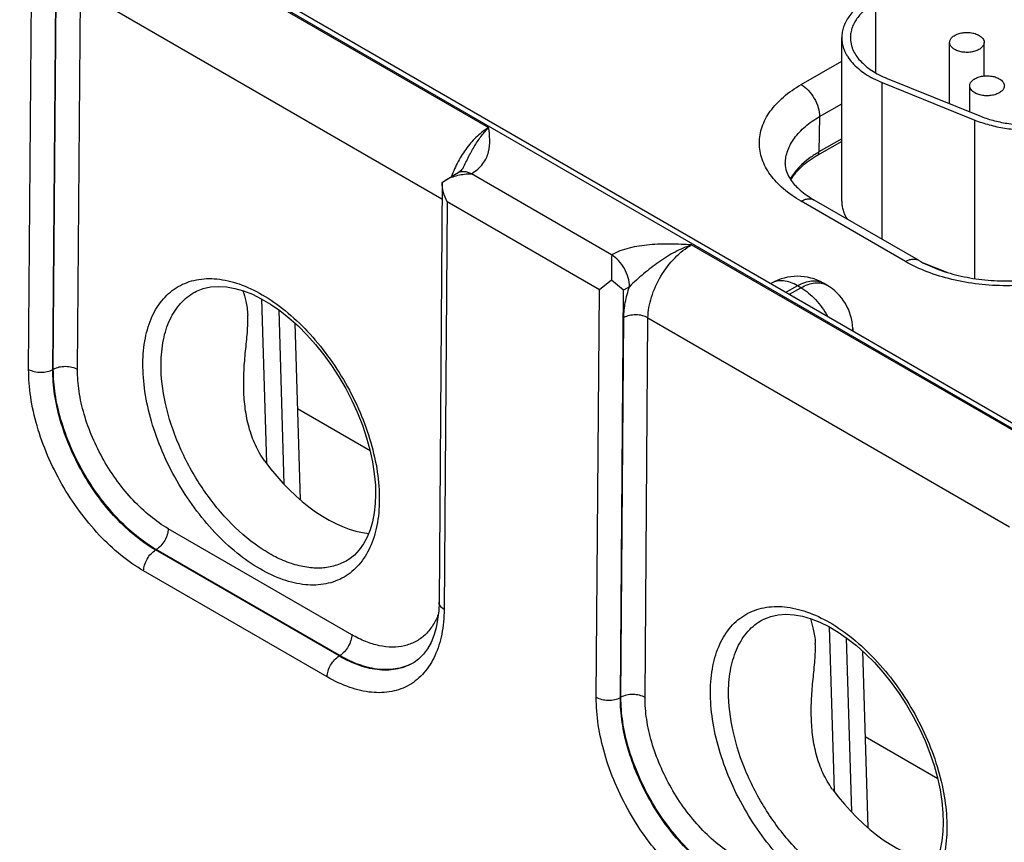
# Model space of a CAD drawing. Header units: inches. Extents: x 0 to 34, y 0 to 22.
# Tile 31 of 56: x 22.922 to 24.063, y 15.497 to 16.449. Entities that reach past the tile are written whole.
import ezdxf

# ---------------------------------------------------------------- set-up
doc = ezdxf.new("R2010")
doc.units = ezdxf.units.IN
doc.header["$LTSCALE"] = 1.87
doc.header["$MEASUREMENT"] = 0
doc.layers.get('0').update_dxf_attribs({"linetype": 'CONTINUOUS'})
doc.layers.add('FOAM', color=7, linetype='CONTINUOUS')

msp = doc.modelspace()

# ---------------------------------------------------------------- linework, layer by layer
at = {"color": 7, "linetype": 'CONTINUOUS'}
for p, q in [((20.96, 17.7728), (26.1913, 14.7523)), ((20.9695, 17.7738), (26.2008, 14.7533)), ((23.043, 16.5683), (23.4654, 16.3245)), ((22.9324, 16.0444), (22.9361, 16.5163)), ((22.9605, 16.0441), (22.9641, 16.5159)), ((22.961, 16.0444), (22.9644, 16.484)), ((22.989, 16.0441), (22.9924, 16.4837)), ((22.9924, 16.4837), (23.4113, 16.2419)), ((23.9138, 16.4693), (23.9138, 16.3878)), ((23.8745, 16.2391), (23.8745, 16.4285)), ((23.9995, 16.3519), (23.9995, 16.423)), ((24.0395, 16.3841), (24.0395, 16.423)), ((23.8275, 16.3742), (23.8745, 16.4014)), ((23.9214, 16.195), (23.9214, 16.3765)), ((23.9214, 16.3765), (24.0287, 16.3331)), ((23.9272, 16.3812), (24.0345, 16.3378)), ((24.0229, 16.3425), (24.0229, 16.3728)), ((23.8487, 16.3371), (23.8745, 16.3519)), ((23.8487, 16.3371), (23.8481, 16.2961)), ((24.0287, 16.1495), (24.0287, 16.3331)), ((23.8745, 16.3084), (23.8462, 16.2921)), ((23.8745, 16.3113), (23.8481, 16.2961)), ((23.4154, 16.2635), (23.4299, 16.2722)), ((23.4357, 16.2776), (23.4357, 16.2776)), ((23.6079, 16.1771), (23.4454, 16.271)), ((23.4115, 16.2607), (23.4079, 15.7747)), ((23.4115, 16.2608), (23.4154, 16.2635)), ((23.4115, 16.2608), (23.4115, 16.2607)), ((23.4172, 16.2384), (23.4137, 15.7665)), ((23.5937, 16.1366), (23.4172, 16.2384)), ((23.9484, 16.1692), (23.8275, 16.2391)), ((23.9634, 16.1707), (23.8425, 16.2405)), ((23.7006, 16.1886), (24.123, 15.9448)), ((23.9687, 16.1679), (23.9962, 16.1568)), ((23.6076, 16.1475), (23.5937, 16.1366)), ((23.6217, 16.1362), (23.6076, 16.1475)), ((23.7933, 16.1442), (23.7926, 16.1437)), ((23.8572, 16.1419), (23.8533, 16.1442)), ((23.1248, 16.1338), (23.1248, 16.1339)), ((23.5901, 15.6647), (23.5937, 16.1366)), ((23.6181, 15.6644), (23.6217, 16.1362)), ((23.6287, 16.1401), (23.6217, 16.1362)), ((23.8233, 16.1412), (23.8101, 16.1336)), ((23.8141, 16.1313), (23.8272, 16.1389)), ((23.8272, 16.1389), (23.8233, 16.1412)), ((23.2023, 16.126), (23.208, 15.9356)), ((23.2221, 16.1134), (23.2282, 15.9116)), ((23.2409, 16.098), (23.2471, 15.8935)), ((23.6186, 15.6647), (23.622, 16.1043)), ((23.6466, 15.6645), (23.65, 16.1041)), ((23.65, 16.1041), (24.0689, 15.8622)), ((23.8872, 16.0917), (23.8873, 16.0891)), ((22.961, 16.0444), (22.9605, 16.0441)), ((23.3068, 15.7371), (23.0941, 15.8599)), ((23.0803, 15.8357), (23.0795, 15.8353)), ((23.2921, 15.7125), (23.0795, 15.8353)), ((23.2929, 15.7129), (23.0803, 15.8357)), ((23.3018, 15.8234), (23.3018, 15.8234)), ((23.2782, 15.6883), (23.0656, 15.811)), ((23.7824, 15.7542), (23.7824, 15.7542)), ((23.8599, 15.7463), (23.8656, 15.5559)), ((23.8797, 15.7337), (23.8858, 15.5319)), ((23.2929, 15.7129), (23.2921, 15.7125)), ((23.8985, 15.7183), (23.9047, 15.5138)), ((23.3843, 15.709), (23.3789, 15.7051)), ((23.3789, 15.7051), (23.3789, 15.7051)), ((23.6186, 15.6647), (23.6181, 15.6644))]:
    msp.add_line(p, q, dxfattribs=at)
for points in [[(23.4357, 16.2776), (23.4354, 16.2771), (23.4349, 16.2763), (23.4341, 16.2754), (23.433, 16.2743), (23.4316, 16.2732), (23.4299, 16.2722)], [(23.1248, 16.1338), (23.1267, 16.1349), (23.1347, 16.138), (23.1432, 16.1399), (23.1522, 16.1405), (23.1615, 16.14), (23.1712, 16.1382), (23.1813, 16.1353), (23.1916, 16.1313), (23.202, 16.1262), (23.2127, 16.1199), (23.2233, 16.1126), (23.234, 16.1042), (23.2445, 16.0948), (23.2548, 16.0845), (23.2647, 16.0733), (23.2743, 16.0614), (23.2834, 16.0489), (23.2919, 16.0357), (23.2998, 16.0221), (23.307, 16.0082), (23.3134, 15.994), (23.3191, 15.9797), (23.3239, 15.9653), (23.3278, 15.9512), (23.3308, 15.9372), (23.3329, 15.9236), (23.3341, 15.9104), (23.3343, 15.8991)], [(23.3343, 15.8991), (23.334, 15.889), (23.3328, 15.8781), (23.3308, 15.868), (23.3281, 15.8587), (23.3246, 15.8501), (23.3204, 15.8423), (23.3155, 15.8353), (23.3098, 15.8293), (23.3033, 15.8243), (23.3018, 15.8234)], [(23.4079, 15.7747), (23.4075, 15.7649), (23.4063, 15.7546), (23.4045, 15.745), (23.4019, 15.7362), (23.3986, 15.7281), (23.3945, 15.7209), (23.3898, 15.7145), (23.3843, 15.709)], [(23.7824, 15.7542), (23.7843, 15.7552), (23.7923, 15.7583), (23.8009, 15.7602), (23.8098, 15.7608), (23.8192, 15.7603), (23.8289, 15.7585), (23.8389, 15.7556), (23.8492, 15.7516), (23.8597, 15.7465), (23.8703, 15.7402), (23.8809, 15.7329), (23.8916, 15.7245), (23.9021, 15.7151), (23.9124, 15.7048), (23.9223, 15.6937), (23.9319, 15.6817), (23.941, 15.6692), (23.9495, 15.656), (23.9574, 15.6424), (23.9646, 15.6285), (23.971, 15.6143), (23.9767, 15.6), (23.9815, 15.5856), (23.9854, 15.5715), (23.9884, 15.5575), (23.9905, 15.5439), (23.9917, 15.5307), (23.992, 15.5194)], [(23.992, 15.5194), (23.9916, 15.5093), (23.9904, 15.4984), (23.9884, 15.4883), (23.9857, 15.479), (23.9822, 15.4704), (23.978, 15.4626), (23.9731, 15.4556), (23.9674, 15.4496), (23.9609, 15.4446), (23.9594, 15.4437)]]:
    msp.add_lwpolyline(points, dxfattribs=at)
for centre, radius, start, end in [((27.5085, 16.1233), 3.9009, 179.2104, 179.644), ((23.8233, 16.0922), 0.06, 59.9984, 120.0016), ((23.8272, 16.0899), 0.06, 1.7319, 59.9977), ((23.8671, 16.0911), 0.0201, 354.4729, 1.7186), ((23.3495, 15.7545), 0.0575, 300.0056, 300.8751)]:
    msp.add_arc(centre, radius, start, end, dxfattribs=at)
for centre in [(23.2756, 16.0147), (23.9333, 15.635)]:
    msp.add_ellipse(centre, major_axis=(-0.0909, 0.1521), ratio=0.567168, start_param=-4.54207, end_param=-3.534761, dxfattribs=at)
for points, knots in [([(23.9067, 16.4734), (23.9043, 16.472), (23.8995, 16.469), (23.8931, 16.464), (23.8875, 16.4586), (23.8828, 16.453), (23.8792, 16.4471), (23.8765, 16.441), (23.8749, 16.4348), (23.8745, 16.4306), (23.8745, 16.4285)], [0, 0, 0, 0, 0.148487, 0.289473, 0.42274, 0.548646, 0.667986, 0.781928, 0.891984, 1, 1, 1, 1]), ([(23.9138, 16.4693), (23.9116, 16.468), (23.9073, 16.4653), (23.9014, 16.4608), (23.8963, 16.4559), (23.8921, 16.4508), (23.8887, 16.4454), (23.8863, 16.4399), (23.8849, 16.4342), (23.8845, 16.4304), (23.8845, 16.4285)], [0, 0, 0, 0, 0.148526, 0.289496, 0.422732, 0.548636, 0.667989, 0.781934, 0.891985, 1, 1, 1, 1]), ([(23.8745, 16.4285), (23.8745, 16.4272), (23.8747, 16.4247), (23.8753, 16.4209), (23.8763, 16.4171), (23.8776, 16.4133), (23.8794, 16.4097), (23.8823, 16.4048), (23.8869, 16.3989), (23.8938, 16.3923), (23.9019, 16.3863), (23.9112, 16.3809), (23.9179, 16.3779), (23.9214, 16.3765)], [0, 0, 0, 0, 0.051408, 0.103182, 0.155679, 0.209225, 0.264118, 0.320619, 0.439143, 0.566066, 0.701961, 0.846864, 1, 1, 1, 1]), ([(23.8845, 16.4285), (23.8845, 16.4273), (23.8846, 16.425), (23.8852, 16.4216), (23.8861, 16.4181), (23.8878, 16.4135), (23.8908, 16.4079), (23.8958, 16.4016), (23.902, 16.3956), (23.9094, 16.3902), (23.9179, 16.3853), (23.924, 16.3825), (23.9272, 16.3812)], [0, 0, 0, 0, 0.051414, 0.103195, 0.155696, 0.209249, 0.320542, 0.439083, 0.566029, 0.701927, 0.846814, 1, 1, 1, 1]), ([(23.9995, 16.423), (23.9995, 16.4236), (23.9997, 16.4247), (24.0004, 16.4264), (24.0014, 16.428), (24.0029, 16.4295), (24.0047, 16.4308), (24.0069, 16.432), (24.0093, 16.4329), (24.0119, 16.4337), (24.0147, 16.4342), (24.0176, 16.4345), (24.0205, 16.4346), (24.0234, 16.4344), (24.0262, 16.4339), (24.0289, 16.4332), (24.0314, 16.4323), (24.033, 16.4316), (24.0337, 16.4311)], [0, 0, 0, 0, 0.042817, 0.087404, 0.135185, 0.187098, 0.243543, 0.304501, 0.3696, 0.438205, 0.509503, 0.582539, 0.656286, 0.729662, 0.801631, 0.871268, 0.937687, 1, 1, 1, 1]), ([(24.0337, 16.4311), (24.0345, 16.4306), (24.0361, 16.4295), (24.038, 16.4275), (24.0391, 16.4257), (24.0395, 16.4241), (24.0395, 16.4234), (24.0395, 16.423)], [0, 0, 0, 0, 0.289315, 0.54869, 0.781661, 0.891834, 1, 1, 1, 1]), ([(24.0054, 16.4148), (24.0045, 16.4153), (24.0029, 16.4164), (24.001, 16.4184), (24, 16.4203), (23.9996, 16.4218), (23.9995, 16.4226), (23.9995, 16.423)], [0, 0, 0, 0, 0.289315, 0.54869, 0.781661, 0.891834, 1, 1, 1, 1]), ([(24.0395, 16.423), (24.0395, 16.4224), (24.0394, 16.4212), (24.0387, 16.4196), (24.0376, 16.418), (24.0361, 16.4165), (24.0343, 16.4152), (24.0322, 16.414), (24.0298, 16.413), (24.0272, 16.4123), (24.0244, 16.4117), (24.0215, 16.4114), (24.0186, 16.4114), (24.0156, 16.4116), (24.0128, 16.4121), (24.0101, 16.4127), (24.0076, 16.4136), (24.0061, 16.4144), (24.0054, 16.4148)], [0, 0, 0, 0, 0.042817, 0.087404, 0.135185, 0.187098, 0.243543, 0.304501, 0.3696, 0.438205, 0.509503, 0.582539, 0.656286, 0.729662, 0.801631, 0.871268, 0.937687, 1, 1, 1, 1]), ([(24.0229, 16.3728), (24.0229, 16.3733), (24.023, 16.3745), (24.0237, 16.3762), (24.0248, 16.3778), (24.0262, 16.3793), (24.0281, 16.3806), (24.0302, 16.3818), (24.0326, 16.3827), (24.0352, 16.3835), (24.038, 16.384), (24.0409, 16.3843), (24.0438, 16.3843), (24.0468, 16.3841), (24.0496, 16.3837), (24.0523, 16.383), (24.0547, 16.3821), (24.0563, 16.3813), (24.057, 16.3809)], [0, 0, 0, 0, 0.042817, 0.087404, 0.135185, 0.187098, 0.243543, 0.304501, 0.3696, 0.438205, 0.509503, 0.582539, 0.656286, 0.729662, 0.801631, 0.871268, 0.937687, 1, 1, 1, 1]), ([(23.8275, 16.2391), (23.8203, 16.2433), (23.8071, 16.2523), (23.7913, 16.2689), (23.7814, 16.2872), (23.7779, 16.3066), (23.7814, 16.3261), (23.7913, 16.3444), (23.8071, 16.3609), (23.8203, 16.37), (23.8275, 16.3742)], [0, 0, 0, 0, 0.144896, 0.274521, 0.391111, 0.5, 0.608889, 0.725479, 0.855104, 1, 1, 1, 1]), ([(23.8275, 16.3742), (23.8306, 16.3725), (23.8363, 16.3676), (23.843, 16.3584), (23.8476, 16.348), (23.8488, 16.3405), (23.8487, 16.3371)], [0, 0, 0, 0, 0.237751, 0.50112, 0.763878, 1, 1, 1, 1]), ([(24.0287, 16.3646), (24.0278, 16.3651), (24.0263, 16.3662), (24.0243, 16.3682), (24.0233, 16.3701), (24.0229, 16.3716), (24.0229, 16.3724), (24.0229, 16.3728)], [0, 0, 0, 0, 0.289315, 0.54869, 0.781661, 0.891834, 1, 1, 1, 1]), ([(24.0629, 16.3728), (24.0629, 16.3722), (24.0627, 16.371), (24.062, 16.3693), (24.061, 16.3677), (24.0595, 16.3663), (24.0577, 16.3649), (24.0555, 16.3638), (24.0531, 16.3628), (24.0505, 16.362), (24.0477, 16.3615), (24.0448, 16.3612), (24.0419, 16.3612), (24.039, 16.3614), (24.0361, 16.3618), (24.0335, 16.3625), (24.031, 16.3634), (24.0294, 16.3642), (24.0287, 16.3646)], [0, 0, 0, 0, 0.042817, 0.087404, 0.135185, 0.187098, 0.243543, 0.304501, 0.3696, 0.438205, 0.509503, 0.582539, 0.656286, 0.729662, 0.801631, 0.871268, 0.937687, 1, 1, 1, 1]), ([(24.057, 16.3809), (24.0579, 16.3804), (24.0595, 16.3793), (24.0614, 16.3773), (24.0624, 16.3754), (24.0628, 16.3739), (24.0629, 16.3731), (24.0629, 16.3728)], [0, 0, 0, 0, 0.289315, 0.54869, 0.781661, 0.891834, 1, 1, 1, 1]), ([(23.8091, 16.2827), (23.8092, 16.2878), (23.8112, 16.2984), (23.8195, 16.313), (23.8322, 16.3264), (23.8429, 16.3337), (23.8487, 16.3371)], [0, 0, 0, 0, 0.217756, 0.451271, 0.710622, 1, 1, 1, 1]), ([(24.0287, 16.3331), (24.0314, 16.332), (24.0369, 16.33), (24.0484, 16.3266), (24.0635, 16.3234), (24.0791, 16.3218), (24.0918, 16.3215), (24.1014, 16.3218), (24.1109, 16.3225), (24.1233, 16.3241), (24.1381, 16.3271), (24.1522, 16.3318), (24.1625, 16.3363), (24.1673, 16.3389), (24.1696, 16.3402)], [0, 0, 0, 0, 0.059285, 0.120479, 0.24722, 0.377815, 0.443811, 0.509809, 0.575472, 0.64047, 0.76715, 0.887642, 0.944971, 1, 1, 1, 1]), ([(24.0345, 16.3378), (24.0369, 16.3368), (24.0419, 16.335), (24.0523, 16.3319), (24.0661, 16.329), (24.0832, 16.3273), (24.1005, 16.3273), (24.1176, 16.329), (24.1313, 16.3319), (24.1418, 16.335), (24.1491, 16.3377), (24.1561, 16.3408), (24.1604, 16.3431), (24.1625, 16.3443)], [0, 0, 0, 0, 0.059309, 0.120502, 0.247218, 0.377829, 0.509782, 0.640402, 0.767098, 0.828259, 0.887621, 0.94495, 1, 1, 1, 1]), ([(23.4654, 16.3245), (23.4607, 16.3216), (23.4516, 16.3145), (23.4397, 16.3011), (23.4296, 16.2853), (23.4245, 16.2737), (23.4224, 16.2677)], [0, 0, 0, 0, 0.226983, 0.477061, 0.739074, 1, 1, 1, 1]), ([(23.4357, 16.2776), (23.438, 16.2821), (23.4423, 16.291), (23.4493, 16.3037), (23.4569, 16.3149), (23.4625, 16.3215), (23.4654, 16.3245)], [0, 0, 0, 0, 0.272104, 0.534093, 0.778983, 1, 1, 1, 1]), ([(23.4454, 16.271), (23.4505, 16.274), (23.4573, 16.2797), (23.463, 16.2891), (23.4663, 16.2984), (23.4672, 16.3104), (23.466, 16.3198), (23.4654, 16.3245)], [0, 0, 0, 0, 0.290723, 0.417967, 0.537877, 0.768866, 1, 1, 1, 1]), ([(23.8481, 16.2961), (23.8445, 16.294), (23.8316, 16.2857), (23.8203, 16.2745), (23.8149, 16.2648)], [0, 0, 0, 0, 0.276478, 1, 1, 1, 1]), ([(23.8462, 16.2921), (23.8397, 16.2883), (23.8281, 16.2802), (23.8187, 16.2695), (23.8153, 16.264)], [0, 0, 0, 0, 0.539862, 1, 1, 1, 1]), ([(23.8462, 16.2921), (23.8468, 16.2924), (23.8479, 16.2937), (23.8481, 16.2952), (23.8481, 16.2961)], [0, 0, 0, 0, 0.450727, 1, 1, 1, 1]), ([(23.8091, 16.2827), (23.809, 16.2796), (23.8102, 16.2726), (23.8162, 16.2618), (23.8271, 16.2505), (23.8369, 16.2438), (23.8425, 16.2405)], [0, 0, 0, 0, 0.162932, 0.371619, 0.650473, 1, 1, 1, 1]), ([(23.4154, 16.2635), (23.4198, 16.2661), (23.4297, 16.2698), (23.4401, 16.2709), (23.4454, 16.2709)], [0, 0, 0, 0, 0.492729, 1, 1, 1, 1]), ([(23.4299, 16.2722), (23.4309, 16.2728), (23.4333, 16.2737), (23.4371, 16.2738), (23.4412, 16.2729), (23.4439, 16.2717), (23.4453, 16.2709)], [0, 0, 0, 0, 0.218696, 0.452345, 0.711318, 1, 1, 1, 1]), ([(23.4172, 16.2384), (23.4155, 16.2419), (23.4127, 16.2492), (23.4115, 16.2569), (23.4115, 16.2608)], [0, 0, 0, 0, 0.502116, 1, 1, 1, 1]), ([(23.8275, 16.2391), (23.8288, 16.2398), (23.8315, 16.2411), (23.8355, 16.242), (23.8393, 16.2419), (23.8415, 16.2411), (23.8425, 16.2405)], [0, 0, 0, 0, 0.289813, 0.549055, 0.782233, 1, 1, 1, 1]), ([(23.8745, 16.2391), (23.8745, 16.2373), (23.8748, 16.2337), (23.8759, 16.2285), (23.8779, 16.2233), (23.8796, 16.2199), (23.8806, 16.2183)], [0, 0, 0, 0, 0.242065, 0.487429, 0.739178, 1, 1, 1, 1]), ([(23.7006, 16.1886), (23.6925, 16.189), (23.6762, 16.1897), (23.6519, 16.1891), (23.6322, 16.1862), (23.6177, 16.1818), (23.611, 16.1788), (23.6079, 16.1771)], [0, 0, 0, 0, 0.258727, 0.517226, 0.769285, 0.888586, 1, 1, 1, 1]), ([(23.7006, 16.1886), (23.6939, 16.1864), (23.6808, 16.1806), (23.6624, 16.1689), (23.6478, 16.1575), (23.6365, 16.1479), (23.6312, 16.1428), (23.6287, 16.1401)], [0, 0, 0, 0, 0.240927, 0.492183, 0.747197, 0.874582, 1, 1, 1, 1]), ([(23.65, 16.1041), (23.6501, 16.1121), (23.6533, 16.1291), (23.6641, 16.1529), (23.68, 16.1738), (23.6935, 16.1847), (23.7006, 16.1886)], [0, 0, 0, 0, 0.237044, 0.499127, 0.761684, 1, 1, 1, 1]), ([(23.6287, 16.1401), (23.6287, 16.1436), (23.6274, 16.1509), (23.623, 16.1612), (23.6165, 16.1704), (23.6109, 16.1753), (23.6079, 16.177)], [0, 0, 0, 0, 0.237688, 0.500938, 0.763678, 1, 1, 1, 1]), ([(23.9484, 16.1692), (23.9498, 16.17), (23.9524, 16.1712), (23.9564, 16.1722), (23.9602, 16.1721), (23.9625, 16.1713), (23.9634, 16.1707)], [0, 0, 0, 0, 0.289813, 0.549055, 0.782233, 1, 1, 1, 1]), ([(24.1825, 16.1692), (24.1745, 16.1646), (24.157, 16.1565), (24.1285, 16.1478), (24.0976, 16.1424), (24.0655, 16.1406), (24.0334, 16.1424), (24.0025, 16.1478), (23.974, 16.1565), (23.9565, 16.1646), (23.9484, 16.1692)], [0, 0, 0, 0, 0.114155, 0.237327, 0.366976, 0.5, 0.633024, 0.762673, 0.885845, 1, 1, 1, 1]), ([(23.9634, 16.1707), (23.9702, 16.1668), (23.9852, 16.1599), (24.0099, 16.1525), (24.0371, 16.1478), (24.0655, 16.1462), (24.0939, 16.1478), (24.1211, 16.1525), (24.1458, 16.1599), (24.1608, 16.1668), (24.1675, 16.1707)], [0, 0, 0, 0, 0.110174, 0.232989, 0.364343, 0.499999, 0.635656, 0.767011, 0.889826, 1, 1, 1, 1]), ([(23.0648, 16.0512), (23.0649, 16.061), (23.0665, 16.0798), (23.0743, 16.1056), (23.0873, 16.1265), (23.1051, 16.1414), (23.127, 16.1494), (23.1515, 16.1501), (23.1775, 16.1439), (23.2043, 16.1311), (23.2308, 16.1125), (23.2563, 16.0886), (23.2796, 16.0604), (23.3001, 16.0288), (23.3169, 15.9951), (23.3293, 15.9606), (23.337, 15.9265), (23.3388, 15.9039), (23.3387, 15.893)], [0, 0, 0, 0, 0.06053, 0.114784, 0.163665, 0.209336, 0.254934, 0.30362, 0.357611, 0.417864, 0.484253, 0.555864, 0.631245, 0.708614, 0.786027, 0.861537, 0.933351, 1, 1, 1, 1]), ([(23.8233, 16.1412), (23.8207, 16.1427), (23.8154, 16.1452), (23.8074, 16.1471), (23.7998, 16.147), (23.7953, 16.1453), (23.7933, 16.1442)], [0, 0, 0, 0, 0.289808, 0.549056, 0.782233, 1, 1, 1, 1]), ([(23.8233, 16.1412), (23.8259, 16.1427), (23.8312, 16.1452), (23.8392, 16.1471), (23.8468, 16.147), (23.8513, 16.1453), (23.8533, 16.1442)], [0, 0, 0, 0, 0.289808, 0.549056, 0.782233, 1, 1, 1, 1]), ([(23.8272, 16.1389), (23.8299, 16.1404), (23.8351, 16.1429), (23.8432, 16.1449), (23.8507, 16.1447), (23.8553, 16.143), (23.8572, 16.1419)], [0, 0, 0, 0, 0.289808, 0.549056, 0.782233, 1, 1, 1, 1]), ([(23.0858, 16.051), (23.0859, 16.0602), (23.0875, 16.0778), (23.0949, 16.1018), (23.1054, 16.1183), (23.1159, 16.1283), (23.1218, 16.1322), (23.1248, 16.1338)], [0, 0, 0, 0, 0.289263, 0.54812, 0.78115, 0.891526, 1, 1, 1, 1]), ([(23.1807, 16.1355), (23.1818, 16.1314), (23.1837, 16.1249), (23.1856, 16.1153), (23.1861, 16.1099), (23.1863, 16.107)], [0, 0, 0, 0, 0.437972, 0.700423, 1, 1, 1, 1]), ([(23.622, 16.1043), (23.622, 16.1102), (23.6234, 16.1224), (23.6266, 16.1341), (23.6287, 16.1401)], [0, 0, 0, 0, 0.479633, 1, 1, 1, 1]), ([(23.8272, 16.1389), (23.8334, 16.1353), (23.8452, 16.1254), (23.854, 16.113), (23.8579, 16.1061)], [0, 0, 0, 0, 0.474454, 1, 1, 1, 1]), ([(23.1817, 16.0205), (23.1814, 16.0281), (23.1817, 16.0431), (23.1836, 16.0653), (23.186, 16.0865), (23.1866, 16.1004), (23.1863, 16.107)], [0, 0, 0, 0, 0.261157, 0.520323, 0.772179, 1, 1, 1, 1]), ([(23.65, 16.1041), (23.648, 16.1052), (23.6434, 16.1069), (23.636, 16.1078), (23.6286, 16.107), (23.624, 16.1054), (23.622, 16.1043)], [0, 0, 0, 0, 0.236978, 0.499454, 0.762225, 1, 1, 1, 1]), ([(23.0656, 15.811), (23.0564, 15.8164), (23.0382, 15.8291), (23.0133, 15.8525), (22.9904, 15.8802), (22.9703, 15.9112), (22.9539, 15.9442), (22.9417, 15.9781), (22.9341, 16.0116), (22.9324, 16.0338), (22.9324, 16.0444)], [0, 0, 0, 0, 0.114048, 0.237068, 0.366566, 0.499478, 0.632462, 0.76217, 0.885523, 1, 1, 1, 1]), ([(22.9324, 16.0444), (22.9344, 16.0433), (22.939, 16.0416), (22.9464, 16.0407), (22.9538, 16.0414), (22.9585, 16.043), (22.9605, 16.0441)], [0, 0, 0, 0, 0.236978, 0.499454, 0.762225, 1, 1, 1, 1]), ([(23.0795, 15.8353), (23.0712, 15.84), (23.055, 15.8514), (23.0326, 15.8723), (23.0121, 15.8971), (22.9942, 15.9248), (22.9795, 15.9544), (22.9686, 15.9848), (22.9619, 16.0147), (22.9604, 16.0346), (22.9605, 16.0441)], [0, 0, 0, 0, 0.114087, 0.237096, 0.366555, 0.499418, 0.63236, 0.762053, 0.885434, 1, 1, 1, 1]), ([(22.989, 16.0441), (22.987, 16.0453), (22.9824, 16.047), (22.9751, 16.0478), (22.9677, 16.0471), (22.963, 16.0455), (22.961, 16.0444)], [0, 0, 0, 0, 0.236978, 0.499454, 0.762225, 1, 1, 1, 1]), ([(23.0803, 15.8357), (23.072, 15.8405), (23.0558, 15.8519), (23.0336, 15.8729), (23.013, 15.8977), (22.9951, 15.9253), (22.9804, 15.9549), (22.9694, 15.9852), (22.9626, 16.0151), (22.961, 16.0349), (22.961, 16.0444)], [0, 0, 0, 0, 0.114009, 0.237039, 0.366577, 0.499539, 0.632564, 0.762288, 0.885612, 1, 1, 1, 1]), ([(23.0941, 15.8599), (23.0869, 15.8641), (23.0726, 15.8742), (23.0529, 15.8927), (23.0348, 15.9145), (23.0189, 15.939), (23.006, 15.9651), (22.9963, 15.9918), (22.9904, 16.0182), (22.989, 16.0357), (22.989, 16.0441)], [0, 0, 0, 0, 0.114048, 0.237068, 0.366566, 0.499478, 0.632462, 0.76217, 0.885523, 1, 1, 1, 1]), ([(23.3387, 15.893), (23.3387, 15.8831), (23.337, 15.8644), (23.3292, 15.8386), (23.3163, 15.8177), (23.2985, 15.8027), (23.2766, 15.7947), (23.2521, 15.794), (23.226, 15.8003), (23.1993, 15.813), (23.1727, 15.8316), (23.1473, 15.8555), (23.1239, 15.8838), (23.1034, 15.9153), (23.0867, 15.949), (23.0742, 15.9836), (23.0665, 16.0177), (23.0647, 16.0403), (23.0648, 16.0512)], [0, 0, 0, 0, 0.060539, 0.1148, 0.163686, 0.209359, 0.254955, 0.303639, 0.357628, 0.41788, 0.48427, 0.555881, 0.631263, 0.708633, 0.786045, 0.861552, 0.93336, 1, 1, 1, 1]), ([(23.3018, 15.8234), (23.2974, 15.8207), (23.2877, 15.8164), (23.2716, 15.8137), (23.2543, 15.8147), (23.2361, 15.8192), (23.2176, 15.8272), (23.1919, 15.8427), (23.1614, 15.8696), (23.1301, 15.9098), (23.1055, 15.9555), (23.0898, 16.0031), (23.0857, 16.0355), (23.0858, 16.051)], [0, 0, 0, 0, 0.043161, 0.087886, 0.135651, 0.187437, 0.243708, 0.304482, 0.43772, 0.581838, 0.729015, 0.870865, 1, 1, 1, 1]), ([(23.206, 15.9381), (23.2017, 15.9439), (23.1945, 15.9566), (23.1872, 15.9772), (23.183, 15.9987), (23.1819, 16.0132), (23.1817, 16.0205)], [0, 0, 0, 0, 0.248684, 0.498219, 0.748773, 1, 1, 1, 1]), ([(23.0941, 15.8599), (23.0941, 15.8576), (23.0933, 15.8528), (23.0903, 15.8461), (23.0859, 15.8401), (23.0822, 15.8369), (23.0803, 15.8357)], [0, 0, 0, 0, 0.237235, 0.499451, 0.761965, 1, 1, 1, 1]), ([(23.0656, 15.811), (23.0656, 15.8133), (23.0665, 15.8181), (23.0695, 15.8249), (23.0738, 15.8309), (23.0775, 15.8341), (23.0795, 15.8353)], [0, 0, 0, 0, 0.237235, 0.499451, 0.761965, 1, 1, 1, 1]), ([(23.4137, 15.7665), (23.4137, 15.7568), (23.4121, 15.7384), (23.4044, 15.7132), (23.3917, 15.6926), (23.3742, 15.6779), (23.3528, 15.6701), (23.3288, 15.6694), (23.3032, 15.6756), (23.2866, 15.6834), (23.2782, 15.6883)], [0, 0, 0, 0, 0.144872, 0.274728, 0.391719, 0.501015, 0.610125, 0.726622, 0.855818, 1, 1, 1, 1]), ([(23.4137, 15.7665), (23.4129, 15.767), (23.4113, 15.7681), (23.4094, 15.7701), (23.4081, 15.7723), (23.4079, 15.7739), (23.4079, 15.7747)], [0, 0, 0, 0, 0.290825, 0.550366, 0.78313, 1, 1, 1, 1]), ([(23.7224, 15.6715), (23.7225, 15.6813), (23.7241, 15.7001), (23.7319, 15.7259), (23.7449, 15.7468), (23.7627, 15.7617), (23.7846, 15.7697), (23.8091, 15.7704), (23.8351, 15.7642), (23.8619, 15.7515), (23.8884, 15.7328), (23.9139, 15.7089), (23.9372, 15.6807), (23.9577, 15.6491), (23.9745, 15.6154), (23.9869, 15.5809), (23.9946, 15.5468), (23.9964, 15.5242), (23.9964, 15.5133)], [0, 0, 0, 0, 0.06053, 0.114784, 0.163665, 0.209336, 0.254934, 0.30362, 0.357611, 0.417864, 0.484253, 0.555864, 0.631245, 0.708614, 0.786027, 0.861537, 0.933351, 1, 1, 1, 1]), ([(23.407, 15.7604), (23.4052, 15.7558), (23.4008, 15.7472), (23.3918, 15.7363), (23.3806, 15.7284), (23.3677, 15.7236), (23.3534, 15.7222), (23.3381, 15.724), (23.3223, 15.729), (23.312, 15.7341), (23.3068, 15.7371)], [0, 0, 0, 0, 0.124706, 0.241082, 0.353153, 0.465815, 0.58384, 0.710948, 0.849393, 1, 1, 1, 1]), ([(23.8383, 15.7558), (23.8394, 15.7517), (23.8413, 15.7452), (23.8432, 15.7356), (23.8437, 15.7302), (23.8439, 15.7273)], [0, 0, 0, 0, 0.437972, 0.700423, 1, 1, 1, 1]), ([(23.7434, 15.6713), (23.7435, 15.6805), (23.7451, 15.6981), (23.7525, 15.7221), (23.763, 15.7386), (23.7735, 15.7486), (23.7794, 15.7525), (23.7824, 15.7542)], [0, 0, 0, 0, 0.289263, 0.54812, 0.78115, 0.891526, 1, 1, 1, 1]), ([(23.3068, 15.7371), (23.3068, 15.7349), (23.3059, 15.73), (23.3029, 15.7233), (23.2986, 15.7173), (23.2949, 15.7141), (23.2929, 15.7129)], [0, 0, 0, 0, 0.237235, 0.499451, 0.761965, 1, 1, 1, 1]), ([(23.8393, 15.6408), (23.839, 15.6484), (23.8393, 15.6634), (23.8412, 15.6856), (23.8436, 15.7068), (23.8442, 15.7207), (23.8439, 15.7273)], [0, 0, 0, 0, 0.261157, 0.520323, 0.772179, 1, 1, 1, 1]), ([(23.2782, 15.6883), (23.2783, 15.6905), (23.2791, 15.6954), (23.2821, 15.7021), (23.2865, 15.7081), (23.2902, 15.7113), (23.2921, 15.7125)], [0, 0, 0, 0, 0.237235, 0.499451, 0.761965, 1, 1, 1, 1]), ([(23.3789, 15.7051), (23.376, 15.7033), (23.37, 15.7003), (23.3568, 15.6963), (23.3382, 15.6954), (23.3149, 15.7009), (23.2997, 15.7081), (23.2921, 15.7125)], [0, 0, 0, 0, 0.109017, 0.219624, 0.452481, 0.710911, 1, 1, 1, 1]), ([(23.3782, 15.7047), (23.3754, 15.7031), (23.3695, 15.7003), (23.3564, 15.6967), (23.3381, 15.6961), (23.3153, 15.7016), (23.3004, 15.7086), (23.2929, 15.7129)], [0, 0, 0, 0, 0.108531, 0.219027, 0.452296, 0.71112, 1, 1, 1, 1]), ([(23.7232, 15.4314), (23.714, 15.4367), (23.6959, 15.4494), (23.6709, 15.4728), (23.648, 15.5005), (23.6279, 15.5315), (23.6115, 15.5645), (23.5993, 15.5984), (23.5918, 15.6319), (23.59, 15.6541), (23.5901, 15.6647)], [0, 0, 0, 0, 0.114048, 0.237068, 0.366566, 0.499478, 0.632462, 0.76217, 0.885523, 1, 1, 1, 1]), ([(23.5901, 15.6647), (23.592, 15.6636), (23.5966, 15.6619), (23.604, 15.661), (23.6114, 15.6617), (23.6161, 15.6633), (23.6181, 15.6644)], [0, 0, 0, 0, 0.236978, 0.499454, 0.762225, 1, 1, 1, 1]), ([(23.7371, 15.4556), (23.7289, 15.4603), (23.7126, 15.4717), (23.6903, 15.4926), (23.6697, 15.5174), (23.6518, 15.5451), (23.6371, 15.5747), (23.6262, 15.6051), (23.6195, 15.635), (23.618, 15.6549), (23.6181, 15.6644)], [0, 0, 0, 0, 0.114087, 0.237096, 0.366555, 0.499418, 0.63236, 0.762053, 0.885434, 1, 1, 1, 1]), ([(23.6466, 15.6645), (23.6447, 15.6656), (23.64, 15.6673), (23.6327, 15.6682), (23.6253, 15.6674), (23.6206, 15.6658), (23.6186, 15.6647)], [0, 0, 0, 0, 0.236978, 0.499454, 0.762225, 1, 1, 1, 1]), ([(23.7379, 15.456), (23.7297, 15.4608), (23.7134, 15.4722), (23.6912, 15.4932), (23.6707, 15.518), (23.6527, 15.5456), (23.638, 15.5752), (23.627, 15.6055), (23.6202, 15.6354), (23.6186, 15.6552), (23.6186, 15.6647)], [0, 0, 0, 0, 0.114009, 0.237039, 0.366577, 0.499539, 0.632564, 0.762288, 0.885612, 1, 1, 1, 1]), ([(23.7518, 15.4802), (23.7445, 15.4844), (23.7302, 15.4945), (23.7105, 15.513), (23.6924, 15.5348), (23.6766, 15.5593), (23.6636, 15.5854), (23.6539, 15.6121), (23.648, 15.6385), (23.6466, 15.656), (23.6466, 15.6645)], [0, 0, 0, 0, 0.114048, 0.237068, 0.366566, 0.499478, 0.632462, 0.76217, 0.885523, 1, 1, 1, 1]), ([(23.9964, 15.5133), (23.9963, 15.5034), (23.9946, 15.4847), (23.9869, 15.4589), (23.9739, 15.438), (23.9561, 15.423), (23.9342, 15.415), (23.9097, 15.4143), (23.8836, 15.4206), (23.8569, 15.4333), (23.8303, 15.4519), (23.8049, 15.4758), (23.7815, 15.5041), (23.761, 15.5356), (23.7443, 15.5693), (23.7318, 15.6039), (23.7241, 15.638), (23.7223, 15.6606), (23.7224, 15.6715)], [0, 0, 0, 0, 0.060539, 0.1148, 0.163686, 0.209359, 0.254955, 0.303639, 0.357628, 0.41788, 0.48427, 0.555881, 0.631263, 0.708633, 0.786045, 0.861552, 0.93336, 1, 1, 1, 1]), ([(23.9594, 15.4437), (23.955, 15.441), (23.9453, 15.4367), (23.9292, 15.434), (23.9119, 15.435), (23.8938, 15.4395), (23.8752, 15.4475), (23.8495, 15.463), (23.819, 15.4899), (23.7877, 15.5301), (23.7632, 15.5758), (23.7474, 15.6234), (23.7433, 15.6558), (23.7434, 15.6713)], [0, 0, 0, 0, 0.043161, 0.087886, 0.135651, 0.187437, 0.243708, 0.304482, 0.43772, 0.581838, 0.729015, 0.870865, 1, 1, 1, 1]), ([(23.8636, 15.5584), (23.8594, 15.5642), (23.8521, 15.5769), (23.8448, 15.5975), (23.8406, 15.619), (23.8395, 15.6335), (23.8393, 15.6408)], [0, 0, 0, 0, 0.248684, 0.498219, 0.748773, 1, 1, 1, 1])]:
    msp.add_open_spline(points, degree=3, knots=knots, dxfattribs=at)
at = {"layer": 'FOAM', "color": 7, "linetype": 'CONTINUOUS'}
for p, q in [((23.328, 15.9499), (23.2439, 15.9985)), ((23.9857, 15.5702), (23.9015, 15.6188))]:
    msp.add_line(p, q, dxfattribs=at)

doc.saveas('drawing.dxf')
